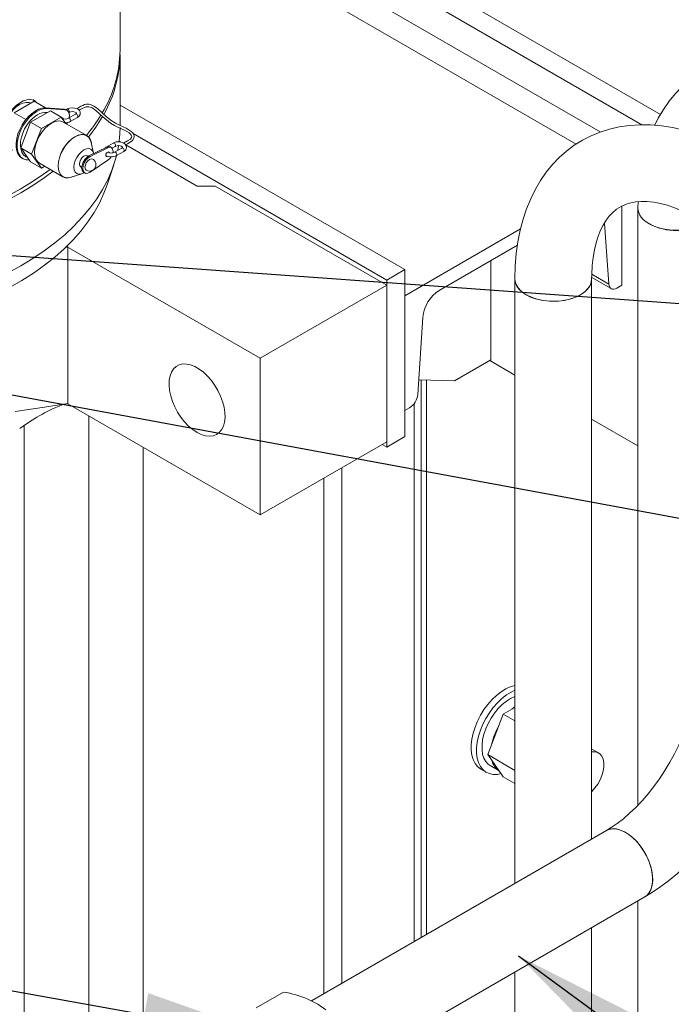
# Model space of a CAD drawing. Header units: millimetres. Extents: x 525 to 29324, y 175 to 20618.
# Tile 71 of 256: x 2613 to 3208, y 18160 to 19059. Entities that reach past the tile are written whole.
import ezdxf

# ---------------------------------------------------------------- set-up
doc = ezdxf.new("R2010")
doc.units = ezdxf.units.MM
doc.linetypes.add('SLD-Continua', pattern=[0])
doc.layers.add('COTAS', color=1, linetype='SLD-Continua')
doc.styles.get("Standard").update_dxf_attribs({"font": 'ARIALN.TTF'})
doc.dimstyles.new('SLDDIMSTYLE0', dxfattribs={"dimtxt": 0.18, "dimasz": 122.5, "dimexe": 0, "dimexo": 0.0625, "dimgap": 0, "dimtad": 0, "dimtih": 1, "dimtoh": 1, "dimdec": 0, "dimrnd": 1e-09, "dimzin": 0, "dimdsep": 46, "dimtxsty": 'Standard', "dimsah": 1, "dimcen": 0.09, "dimadec": 0, "dimazin": 0, "dimtfac": 122.5, "dimtdec": 0, "dimtofl": 0, "dimtmove": 0, "dimatfit": 3, "dimfxl": 1, "dimfrac": 2, "dimtolj": 1, "dimtzin": 0, "dimarcsym": 0})

msp = doc.modelspace()

# ---------------------------------------------------------------- linework, layer by layer
at = {"color": 7, "linetype": 'SLD-Continua', "lineweight": 18, "ltscale": 35}
for p, q in [((2704.26, 19030.62), (2704.26, 19279.25)), ((3180.79, 18962.77), (2704.26, 19237.87)), ((3142.77, 18956.15), (2704.26, 19209.29)), ((3120.73, 18945.06), (2704.26, 19185.48)), ((2824.35, 19187.6), (3197.72, 18972.06)), ((2824.35, 19187.6), (3197.72, 18972.06)), ((2824.35, 19187.6), (3197.72, 18972.06)), ((2824.35, 19187.6), (3197.72, 18972.06)), ((2824.35, 19187.6), (3197.72, 18972.06)), ((2824.35, 19187.6), (3197.72, 18972.06)), ((2824.35, 19187.6), (3197.72, 18972.06)), ((2824.35, 19187.6), (3197.72, 18972.06)), ((2824.35, 19187.6), (3197.72, 18972.06)), ((2704.26, 18962.12), (2704.26, 19026.81)), ((2625.73, 18984.14), (2607.63, 18973.69)), ((2625.73, 18984.14), (2636.32, 18978.02)), ((2622.64, 18965.02), (2640.74, 18975.47)), ((2636.14, 18978.03), (2637.13, 18977.46)), ((2636.14, 18978.03), (2653.25, 18977.06)), ((2637.13, 18977.46), (2654.24, 18976.48)), ((2650.64, 18969.75), (2640.74, 18975.47)), ((2653.25, 18977.06), (2654.24, 18976.48)), ((2655.92, 18976), (2654.93, 18976.57)), ((2655.9, 18977.04), (2655.01, 18976.53)), ((2704.26, 18980.7), (2964.32, 18830.57)), ((2607.63, 18973.69), (2618.32, 18967.52)), ((2632.54, 18959.3), (2650.64, 18969.75)), ((2650.64, 18969.75), (2654.77, 18963.88)), ((2651.28, 18968.84), (2651.23, 18969.02)), ((2663.73, 18972.52), (2657.13, 18968.71)), ((2657.6, 18973.98), (2657.65, 18974.01)), ((2658.88, 18965.68), (2665.48, 18969.49)), ((2613.59, 18941.7), (2622.64, 18965.02)), ((2622.64, 18965.02), (2632.54, 18959.3)), ((2623.49, 18935.98), (2632.54, 18959.3)), ((2673.89, 18952.84), (2652.44, 18965.22)), ((2716.35, 18954.67), (2947.82, 18821.05)), ((2613.59, 18941.7), (2623.49, 18935.98)), ((2622.64, 18928.82), (2613.59, 18941.7)), ((2692.29, 18942.34), (2675.88, 18934.3)), ((2693.28, 18941.77), (2676.87, 18933.72)), ((2680.13, 18936.74), (2677.91, 18946.59)), ((2698.13, 18945.99), (2691.54, 18942.18)), ((2693.28, 18941.77), (2692.29, 18942.34)), ((2696.4, 18941.92), (2695.42, 18942.49)), ((2697.08, 18941.34), (2699.88, 18942.96)), ((2705.97, 18941.47), (2699.37, 18937.66)), ((2705.07, 18946.9), (2703.52, 18947.79)), ((2774.58, 18906.77), (2709.45, 18944.37)), ((2614.57, 18932.39), (2615.56, 18931.82)), ((2632.54, 18923.1), (2623.49, 18935.98)), ((2675.07, 18933.84), (2674.21, 18934.34)), ((2676.87, 18933.72), (2675.88, 18934.3)), ((2676.87, 18919.47), (2693.28, 18930.37)), ((2691.92, 18934.52), (2691.35, 18934.31)), ((2693.47, 18937.97), (2693.56, 18937.57)), ((2701.12, 18934.63), (2707.72, 18938.44)), ((2622.64, 18928.82), (2632.54, 18923.1)), ((2630.74, 18927.64), (2652.19, 18915.25)), ((2635.57, 18924.85), (2632.54, 18923.1)), ((2668.38, 18924.23), (2669.24, 18923.73)), ((2692.52, 18907.94), (2698.66, 18926.31)), ((2659.62, 18914.9), (2669.26, 18917.9)), ((2671.04, 18919.32), (2672.03, 18918.75)), ((2791.08, 18906.77), (2774.58, 18906.77)), ((2791.08, 18906.77), (2947.82, 18816.29)), ((3162.31, 18888.42), (3162.31, 18816.27)), ((3177.23, 18892.57), (3177.08, 18886.62)), ((3177.08, 18886.62), (3177.08, 18341.77)), ((2964.32, 18806.76), (3070.01, 18867.77)), ((3150.54, 18817.36), (3146.53, 18872.99)), ((2656.5, 18851.09), (2654.07, 18850.72)), ((2656.5, 18851.11), (2655.28, 18851.82)), ((2832.32, 18749.61), (2655.47, 18851.71)), ((2656.5, 18851.1), (2656.5, 18708.23)), ((3067.16, 18852.79), (2995.58, 18811.47)), ((3042.69, 18748.14), (3042.69, 18838.66)), ((2947.82, 18821.05), (2964.32, 18830.57)), ((2964.32, 18830.57), (2964.32, 18678.15)), ((3134.9, 18823.5), (3152.69, 18813.23)), ((3150.54, 18817.36), (3134.95, 18826.36)), ((2947.82, 18816.29), (2832.32, 18749.61)), ((2947.82, 18821.05), (2947.82, 18668.63)), ((2947.82, 18816.29), (2947.82, 18673.39)), ((3064.88, 18821.85), (3064.88, 18270.51)), ((3134.88, 18310.92), (3134.88, 18821.85)), ((3162.31, 18816.27), (3157.94, 18813.75)), ((2964.32, 18701.97), (2964.32, 18806.76)), ((2980.78, 18787.14), (2976.08, 18716.65)), ((2832.32, 18749.61), (2832.32, 18606.72)), ((3009.69, 18729.09), (3042.69, 18748.14)), ((3041.86, 18747.67), (3064.88, 18734.38)), ((2976.96, 18729.85), (3009.69, 18729.09)), ((2979.33, 18221.13), (2979.33, 18729.8)), ((2979.33, 18221.13), (2979.33, 18729.8)), ((2979.33, 18221.13), (2979.33, 18729.8)), ((2979.33, 18221.13), (2979.33, 18729.8)), ((2979.33, 18221.13), (2979.33, 18729.8)), ((2979.33, 18221.13), (2979.33, 18729.8)), ((2979.33, 18221.13), (2979.33, 18729.8)), ((2979.33, 18221.13), (2979.33, 18729.8)), ((2979.33, 18221.13), (2979.33, 18729.8)), ((2984.12, 18223.89), (2984.12, 18729.69)), ((2984.12, 18223.89), (2984.12, 18729.69)), ((2984.12, 18223.89), (2984.12, 18729.69)), ((2984.12, 18223.89), (2984.12, 18729.69)), ((2984.12, 18223.89), (2984.12, 18729.69)), ((2984.12, 18223.89), (2984.12, 18729.69)), ((2984.12, 18223.89), (2984.12, 18729.69)), ((2984.12, 18223.89), (2984.12, 18729.69)), ((2984.12, 18223.89), (2984.12, 18729.69)), ((2832.32, 18606.72), (2656.48, 18708.23)), ((2972.84, 18217.38), (2972.84, 18708.36)), ((2972.84, 18217.38), (2972.84, 18708.36)), ((2972.84, 18217.38), (2972.84, 18708.36)), ((2972.84, 18217.38), (2972.84, 18708.36)), ((2972.84, 18217.38), (2972.84, 18708.36)), ((2972.84, 18217.38), (2972.84, 18708.36)), ((2972.84, 18217.38), (2972.84, 18708.36)), ((2972.84, 18217.38), (2972.84, 18708.36)), ((2972.84, 18217.38), (2972.84, 18708.36)), ((2675.85, 16609.37), (2675.85, 18697.05)), ((2675.85, 16609.37), (2675.85, 18697.05)), ((2675.85, 16609.37), (2675.85, 18697.05)), ((2675.85, 16609.37), (2675.85, 18697.05)), ((2675.85, 16609.37), (2675.85, 18697.05)), ((2968.68, 18704.49), (2964.32, 18701.97)), ((2616.76, 16616.12), (2616.76, 18688.35)), ((3134.88, 18693.97), (3177.08, 18669.61)), ((2947.82, 18673.39), (2832.32, 18606.72)), ((2947.82, 18668.63), (2943.69, 18671.01)), ((2947.82, 18668.63), (2964.32, 18678.15)), ((2725.35, 18668.47), (2725.35, 16599.82)), ((2725.35, 18668.47), (2725.35, 16599.82)), ((2725.35, 18668.47), (2725.35, 16599.82)), ((2906.84, 18649.74), (2906.84, 18179.28)), ((2906.84, 18649.74), (2906.84, 18179.28)), ((2906.84, 18649.74), (2906.84, 18179.28)), ((2890.34, 18640.21), (2890.34, 18169.75)), ((2890.34, 18640.21), (2890.34, 18169.75)), ((2890.34, 18640.21), (2890.34, 18169.75)), ((3054.24, 18424.85), (3064.88, 18430.99)), ((3054.24, 18424.85), (3064.88, 18430.99)), ((3054.24, 18424.85), (3064.88, 18430.99)), ((3062.09, 18429.38), (3064.88, 18431.64)), ((3062.09, 18429.38), (3064.88, 18431.64)), ((3062.09, 18429.38), (3064.88, 18431.64)), ((3039.96, 18388.02), (3054.24, 18424.85)), ((3039.96, 18388.02), (3054.24, 18424.85)), ((3039.96, 18388.02), (3054.24, 18424.85)), ((3054.24, 18424.85), (3064.88, 18418.71)), ((3054.24, 18424.85), (3064.88, 18418.71)), ((3054.24, 18424.85), (3064.88, 18418.71)), ((3141.25, 18389.48), (3134.88, 18393.16)), ((3141.25, 18389.48), (3134.88, 18393.16)), ((3141.25, 18389.48), (3134.88, 18393.16)), ((3039.96, 18388.02), (3064.88, 18373.63)), ((3054.24, 18367.69), (3039.96, 18388.02)), ((3039.96, 18388.02), (3064.88, 18373.63)), ((3054.24, 18367.69), (3039.96, 18388.02)), ((3039.96, 18388.02), (3064.88, 18373.63)), ((3054.24, 18367.69), (3039.96, 18388.02)), ((3033.75, 18374.75), (3038.7, 18371.9)), ((3033.75, 18374.75), (3038.7, 18371.9)), ((3033.75, 18374.75), (3038.7, 18371.9)), ((3042.2, 18377.96), (3050.32, 18373.27)), ((3042.2, 18377.96), (3050.32, 18373.27)), ((3042.2, 18377.96), (3050.32, 18373.27)), ((3054.24, 18367.69), (3064.88, 18361.55)), ((3054.24, 18367.69), (3064.88, 18361.55)), ((3054.24, 18367.69), (3064.88, 18361.55)), ((3148.38, 18318.71), (2879.15, 18163.29)), ((2915.68, 18103.56), (3183.38, 18258.09)), ((3177.08, 18254.45), (3177.08, 15037.99)), ((3134.88, 16167.82), (3134.88, 18230.1)), ((3064.88, 18189.69), (3064.88, 16167.82)), ((2828.71, 18157.04), (2853.47, 18171.33))]:
    msp.add_line(p, q, dxfattribs=at)
at = {"color": 7, "linetype": 'SLD-Continua', "lineweight": 18, "ltscale": 35, "flags": 128}
for points in [[(3378.07, 19002.68), (3372.6, 19005.74), (3362.35, 19010.94), (3352.03, 19015.49), (3341.69, 19019.34), (3331.36, 19022.48), (3321.09, 19024.88), (3310.93, 19026.53), (3300.93, 19027.43), (3291.13, 19027.57), (3281.58, 19026.96), (3272.32, 19025.63), (3263.37, 19023.59), (3254.76, 19020.85), (3246.52, 19017.45), (3238.66, 19013.41), (3231.2, 19008.74), (3224.15, 19003.47), (3217.54, 18997.61), (3211.38, 18991.18), (3205.67, 18984.2), (3200.43, 18976.67), (3195.68, 18968.6), (3192.57, 18962.31)], [(2628.3, 18982.65), (2626.18, 18984.96), (2621.47, 18986.04), (2615.77, 18984.55), (2609.66, 18980.67), (2603.85, 18974.83), (2599.06, 18967.67), (2595.91, 18959.95), (2594.81, 18952.48), (2595.27, 18948.18), (2597.75, 18942.88), (2602.03, 18939.8), (2606.26, 18939.43)], [(2627.87, 18982.9), (2626.74, 18984.27), (2624.89, 18985.71)], [(2622.9, 18982.5), (2621.17, 18983.06), (2618.49, 18983.16), (2615.58, 18982.5), (2612.55, 18981.1), (2609.53, 18979.01), (2606.62, 18976.31), (2603.94, 18973.11), (2601.59, 18969.53), (2599.66, 18965.7), (2598.23, 18961.77), (2597.34, 18957.9), (2597.05, 18954.24)], [(2614.57, 18932.39), (2612.75, 18933.8), (2611.07, 18936.06), (2609.91, 18938.92), (2609.33, 18942.3), (2609.33, 18946.07), (2609.91, 18950.12), (2611.07, 18954.32), (2612.75, 18958.52), (2614.91, 18962.6), (2617.47, 18966.42), (2620.35, 18969.86), (2623.47, 18972.8), (2626.71, 18975.16), (2629.97, 18976.85), (2633.15, 18977.82), (2636.14, 18978.03)], [(2621.34, 18930.67), (2621.34, 18930.67), (2618.46, 18930.77), (2615.9, 18931.64), (2613.74, 18933.22), (2612.06, 18935.49), (2610.9, 18938.35), (2610.32, 18941.73), (2610.32, 18945.5), (2610.9, 18949.55), (2612.06, 18953.75), (2613.74, 18957.95), (2615.9, 18962.03), (2618.46, 18965.85), (2621.34, 18969.29), (2624.45, 18972.23), (2627.7, 18974.59), (2630.96, 18976.28), (2634.14, 18977.24), (2637.13, 18977.46)], [(2653.25, 18977.06), (2654.84, 18976.62), (2654.93, 18976.57)], [(2654.24, 18976.48), (2655.83, 18976.05), (2657.06, 18974.96), (2657.83, 18973.3), (2658.09, 18971.19), (2657.9, 18969.15)], [(2658.01, 18974.81), (2657.92, 18975.41), (2657.65, 18976.03), (2657.25, 18976.57), (2656.77, 18976.96), (2656.3, 18977.12), (2655.9, 18977.04), (2655.9, 18977.04)], [(2708.84, 18944.03), (2710.94, 18945.41), (2713.49, 18946.78), (2715.56, 18948.28), (2716.96, 18950.38), (2717.25, 18951.77), (2717.19, 18952.72), (2716.84, 18953.9), (2715.99, 18955.25), (2714.5, 18956.68), (2709.8, 18959.53), (2704.53, 18961.99), (2699.99, 18964.24), (2696.28, 18966.52), (2692.03, 18969.81), (2687.94, 18973.57), (2683.59, 18977.57), (2680.38, 18979.83), (2677.43, 18981.1), (2675.77, 18981.43), (2674.67, 18981.5), (2673.39, 18981.4), (2671.94, 18981.06), (2670.18, 18980.35), (2668.63, 18979.55), (2666.56, 18978.38), (2664.74, 18977.3)], [(2666.92, 18975.88), (2668, 18976.52), (2670.22, 18977.75), (2671.81, 18978.52), (2672.99, 18978.94), (2674, 18979.13), (2674.97, 18979.16), (2675.92, 18979.06), (2676.86, 18978.84), (2678.7, 18978.09), (2682.17, 18975.72), (2685.39, 18972.8), (2688.44, 18969.9), (2695.64, 18964.14), (2699.2, 18962.02), (2703.51, 18959.92), (2708.35, 18957.73), (2712.54, 18955.36), (2713.84, 18954.27), (2714.55, 18953.33), (2714.92, 18951.94), (2714.77, 18951.13), (2713.83, 18949.7), (2711.05, 18948), (2707.56, 18945.94)], [(2628.88, 18971.79), (2627.28, 18970.77), (2624.37, 18968.44), (2621.66, 18965.62), (2619.22, 18962.4), (2617.12, 18958.89), (2615.42, 18955.2), (2614.19, 18951.44), (2613.46, 18947.72), (2613.28, 18944.13), (2613.68, 18940.8), (2614.68, 18937.83), (2616.27, 18935.39), (2618.32, 18933.6), (2619.73, 18932.97)], [(2630.74, 18927.64), (2630.74, 18927.64), (2628.84, 18929.22), (2627.42, 18931.46), (2626.54, 18934.28), (2626.25, 18937.57), (2626.54, 18941.2), (2627.42, 18945.03), (2628.84, 18948.91), (2630.74, 18952.69), (2633.07, 18956.24), (2635.72, 18959.41), (2638.6, 18962.08), (2641.59, 18964.15), (2644.59, 18965.54), (2647.46, 18966.19), (2650.12, 18966.08), (2652.44, 18965.22)], [(2657.14, 18968.71), (2657.54, 18968.79), (2658.01, 18968.62), (2658.48, 18968.24), (2658.88, 18967.7), (2659.15, 18967.08), (2659.25, 18966.48), (2659.15, 18965.99), (2658.88, 18965.68), (2658.88, 18965.68)], [(2657.64, 18974.01), (2657.65, 18974.01), (2657.92, 18974.32), (2658.01, 18974.81)], [(2657.65, 18974.01), (2658.21, 18974.28), (2659.37, 18974.6), (2660.77, 18974.71), (2662.21, 18974.56), (2663.41, 18974.18), (2664.11, 18973.76), (2664.43, 18973.4), (2664.48, 18973.27), (2664.39, 18973.07), (2663.99, 18972.68), (2663.73, 18972.52)], [(2663.73, 18972.52), (2664.14, 18972.6), (2664.61, 18972.43), (2665.08, 18972.05), (2665.48, 18971.51), (2665.75, 18970.89), (2665.85, 18970.29), (2665.75, 18969.8), (2665.48, 18969.49)], [(2656.38, 18964.73), (2655.83, 18963.73), (2655.62, 18963.38)], [(3265.87, 18937.91), (3260.41, 18940.97), (3250.16, 18946.17), (3239.84, 18950.72), (3229.49, 18954.57), (3219.17, 18957.71), (3208.9, 18960.11), (3198.74, 18961.76), (3188.74, 18962.66), (3178.94, 18962.8), (3169.39, 18962.2), (3160.12, 18960.86), (3151.17, 18958.82), (3142.57, 18956.09), (3134.32, 18952.69), (3126.46, 18948.64), (3119, 18943.97), (3111.96, 18938.7), (3105.35, 18932.84), (3099.18, 18926.42), (3093.47, 18919.43), (3088.24, 18911.9), (3083.48, 18903.83), (3079.23, 18895.23), (3075.5, 18886.13), (3072.31, 18876.53), (3069.67, 18866.48), (3067.6, 18856), (3066.11, 18845.14), (3065.2, 18833.93), (3064.88, 18821.85)], [(2661.17, 18915.38), (2660.05, 18914.94), (2657.17, 18914.29), (2654.52, 18914.39), (2652.19, 18915.25), (2650.28, 18916.84), (2648.87, 18919.08), (2647.99, 18921.9), (2647.7, 18925.19), (2647.99, 18928.82), (2648.87, 18932.64), (2650.28, 18936.53), (2652.19, 18940.31), (2654.52, 18943.86), (2657.17, 18947.03), (2660.05, 18949.7), (2663.04, 18951.77), (2666.04, 18953.15), (2668.91, 18953.81), (2671.57, 18953.7), (2673.89, 18952.84), (2675.8, 18951.26), (2677.22, 18949.01), (2678.09, 18946.19), (2678.27, 18945.01)], [(2659.62, 18914.9), (2657.2, 18914.39), (2654.56, 18914.5), (2652.25, 18915.35), (2650.35, 18916.93), (2648.94, 18919.16), (2648.07, 18921.97), (2647.78, 18925.24), (2648.07, 18928.84), (2648.94, 18932.65), (2650.35, 18936.51), (2652.25, 18940.28), (2654.56, 18943.81), (2657.2, 18946.96), (2660.06, 18949.61), (2663.04, 18951.67), (2666.02, 18953.05), (2668.88, 18953.7), (2671.52, 18953.59), (2673.83, 18952.74), (2675.73, 18951.16), (2677.14, 18948.93), (2677.91, 18946.59)], [(2671.61, 18919), (2671.29, 18918.81), (2668.94, 18917.81), (2666.75, 18917.59), (2664.88, 18918.17), (2663.43, 18919.51), (2662.53, 18921.51), (2662.22, 18924.05), (2662.53, 18926.94), (2663.43, 18929.99), (2664.88, 18932.99), (2666.75, 18935.74), (2668.94, 18938.05), (2671.29, 18939.76)], [(2671.29, 18939.76), (2673.64, 18940.76), (2675.83, 18940.98), (2677.71, 18940.4), (2679.15, 18939.06), (2680.06, 18937.06), (2680.2, 18936.41)], [(2691.54, 18942.18), (2690.61, 18941.54), (2690.59, 18941.51)], [(2692.07, 18942.24), (2691.94, 18942.26), (2691.54, 18942.18), (2691.53, 18942.18)], [(2695.42, 18942.49), (2694.06, 18942.82), (2692.29, 18942.34)], [(2697.67, 18937.08), (2697.86, 18938.71), (2697.51, 18940.6), (2696.53, 18941.84), (2695.05, 18942.25), (2693.28, 18941.77)], [(2700.25, 18943.76), (2700.15, 18944.36), (2699.88, 18944.98), (2699.48, 18945.52), (2699.01, 18945.9), (2698.54, 18946.07), (2698.13, 18945.99)], [(2699.87, 18942.95), (2699.88, 18942.96), (2700.15, 18943.27), (2700.25, 18943.76)], [(2699.88, 18942.96), (2700.45, 18943.23), (2701.61, 18943.55), (2703.01, 18943.66), (2704.45, 18943.51), (2705.64, 18943.13), (2706.34, 18942.71), (2706.67, 18942.35), (2706.72, 18942.22), (2706.63, 18942.02), (2706.23, 18941.63), (2705.97, 18941.47)], [(2702.14, 18939.26), (2702.19, 18939.49), (2702.94, 18943.61)], [(2705.97, 18941.47), (2706.37, 18941.55), (2706.85, 18941.38), (2707.32, 18941), (2707.72, 18940.46), (2707.99, 18939.84), (2708.08, 18939.24), (2707.99, 18938.74), (2707.72, 18938.44)], [(2707.54, 18945.97), (2707.55, 18945.99), (2707.72, 18945.98), (2707.83, 18945.92), (2707.97, 18945.84), (2708.13, 18945.74)], [(2289.8, 18792.32), (2304.9, 18789.41), (2320.24, 18786.95), (2335.78, 18784.96), (2351.48, 18783.43), (2367.3, 18782.37), (2383.18, 18781.78), (2399.1, 18781.66), (2415.01, 18782.02), (2430.87, 18782.84), (2446.63, 18784.14), (2462.25, 18785.91), (2477.7, 18788.13), (2492.92, 18790.82), (2507.89, 18793.95), (2522.56, 18797.52), (2536.89, 18801.52), (2550.84, 18805.95), (2564.39, 18810.78), (2577.48, 18816.01), (2590.09, 18821.62), (2602.18, 18827.6), (2613.72, 18833.93), (2624.69, 18840.59), (2635.04, 18847.57), (2644.76, 18854.85), (2653.81, 18862.41), (2662.18, 18870.23), (2669.85, 18878.29), (2676.78, 18886.56), (2682.96, 18895.03), (2688.39, 18903.67), (2693.03, 18912.46), (2696.89, 18921.38), (2699.94, 18930.39), (2701.04, 18934.42)], [(2668.38, 18924.23), (2668.37, 18924.23), (2667.48, 18925.26), (2667.17, 18926.9), (2667.48, 18928.91), (2668.37, 18930.97), (2669.71, 18932.77), (2671.29, 18934.05), (2672.87, 18934.6), (2674.21, 18934.34)], [(2675.88, 18934.3), (2673.86, 18932.92), (2672.01, 18930.9), (2670.52, 18928.45), (2669.56, 18925.83), (2669.23, 18923.33), (2669.56, 18921.21), (2670.52, 18919.71), (2671.04, 18919.32)], [(2676.87, 18933.72), (2674.85, 18932.35), (2673, 18930.33), (2671.51, 18927.88), (2670.55, 18925.26), (2670.22, 18922.76), (2670.55, 18920.64), (2671.51, 18919.13), (2673, 18918.4), (2674.85, 18918.52), (2676.87, 18919.47)], [(2679.32, 18931.38), (2677.98, 18931.64), (2676.41, 18931.09), (2674.83, 18929.82), (2673.49, 18928.02), (2672.6, 18925.95), (2672.28, 18923.95), (2672.6, 18922.31), (2673.49, 18921.28), (2673.49, 18921.28)], [(2673.49, 18921.28), (2674.9, 18920.7), (2676.41, 18920.5), (2677.92, 18920.7), (2679.32, 18921.28), (2680.53, 18922.21), (2681.46, 18923.41), (2682.04, 18924.82), (2682.24, 18926.33), (2682.19, 18927.09), (2682.04, 18927.84), (2681.8, 18928.56), (2681.46, 18929.25), (2681.03, 18929.88), (2680.53, 18930.46), (2679.96, 18930.96), (2679.32, 18931.38)], [(2691.26, 18935.05), (2691.43, 18935.86), (2691.83, 18936.68), (2692.39, 18937.37), (2693.03, 18937.83), (2693.65, 18937.99), (2694.16, 18937.82), (2694.47, 18937.36), (2694.51, 18937.21)], [(2692.97, 18933.99), (2692.78, 18933.88), (2692.16, 18933.73), (2691.65, 18933.89), (2691.34, 18934.36), (2691.26, 18935.05)], [(2693.28, 18930.37), (2695.05, 18931.95), (2696.17, 18933.45)], [(2699.38, 18937.66), (2699.77, 18937.74), (2700.25, 18937.57), (2700.72, 18937.19), (2701.12, 18936.65), (2701.39, 18936.03), (2701.48, 18935.43), (2701.39, 18934.94), (2701.12, 18934.63), (2701.12, 18934.63)], [(2273.44, 18866.54), (2288.26, 18863.13), (2303.37, 18860.18), (2318.72, 18857.67), (2334.27, 18855.63), (2349.99, 18854.05), (2365.82, 18852.94), (2381.74, 18852.31), (2397.69, 18852.15), (2413.63, 18852.46), (2429.52, 18853.25), (2445.32, 18854.51), (2460.99, 18856.24), (2476.48, 18858.43), (2491.76, 18861.09), (2506.78, 18864.19), (2521.5, 18867.74), (2535.88, 18871.72), (2549.89, 18876.12), (2563.49, 18880.94), (2576.64, 18886.15), (2589.3, 18891.75), (2601.45, 18897.71), (2613.05, 18904.04), (2624.07, 18910.69), (2634.48, 18917.67), (2640.46, 18922.03)], [(2643.29, 18920.39), (2635.04, 18914.26), (2624.69, 18907.28), (2613.72, 18900.61), (2602.18, 18894.28), (2590.09, 18888.3), (2577.48, 18882.69), (2564.39, 18877.46), (2550.84, 18872.63), (2536.89, 18868.21), (2522.56, 18864.2), (2507.89, 18860.63), (2492.92, 18857.5), (2477.7, 18854.82), (2462.25, 18852.59), (2446.63, 18850.83), (2430.87, 18849.53), (2415.01, 18848.7), (2399.1, 18848.34), (2383.18, 18848.46), (2367.3, 18849.05), (2351.48, 18850.11), (2335.78, 18851.64), (2320.24, 18853.64), (2304.9, 18856.09), (2289.8, 18859)], [(2692.52, 18907.94), (2689.61, 18900.17), (2685.49, 18891.32), (2680.58, 18882.61), (2674.89, 18874.07), (2668.43, 18865.7), (2661.22, 18857.54), (2653.28, 18849.61), (2644.63, 18841.93), (2635.29, 18834.53), (2625.3, 18827.41), (2614.68, 18820.61), (2603.45, 18814.14), (2591.65, 18808.02), (2579.31, 18802.26), (2566.47, 18796.88), (2553.16, 18791.9), (2539.41, 18787.32), (2525.27, 18783.17), (2510.77, 18779.45), (2495.95, 18776.18), (2480.86, 18773.36), (2465.53, 18770.99), (2450, 18769.1), (2434.33, 18767.68), (2418.55, 18766.73), (2402.71, 18766.26), (2386.84, 18766.27), (2371, 18766.76), (2355.22, 18767.72), (2339.55, 18769.17), (2324.04, 18771.08), (2308.72, 18773.46), (2293.63, 18776.3), (2278.83, 18779.6)], [(3134.88, 18821.85), (3134.94, 18826.19), (3135.37, 18834.16), (3136.21, 18841.66), (3137.42, 18848.65), (3138.99, 18855.12), (3140.86, 18861.04), (3143.03, 18866.41), (3145.44, 18871.24), (3148.1, 18875.53), (3151, 18879.33), (3154.16, 18882.67), (3157.68, 18885.6), (3161.69, 18888.14), (3166.34, 18890.24), (3170.74, 18891.58), (3175.3, 18892.42), (3180.09, 18892.8), (3185.66, 18892.72), (3191.51, 18892.1), (3197.62, 18890.95), (3204.01, 18889.25), (3210.65, 18886.98), (3217.52, 18884.14), (3224.59, 18880.73), (3230.88, 18877.29)], [(3177.08, 18886.62), (3177.08, 18886.23), (3177.59, 18883.15), (3178.92, 18880.16), (3181.01, 18877.31), (3183.84, 18874.68), (3187.33, 18872.33)], [(3238.11, 18873.11), (3237.75, 18872.89), (3233.82, 18870.79), (3229.38, 18869.06), (3224.54, 18867.74), (3219.4, 18866.86), (3214.09, 18866.45), (3208.73, 18866.51), (3203.45, 18867.04), (3198.37, 18868.03), (3193.62, 18869.45), (3189.29, 18871.28), (3185.51, 18873.47), (3182.34, 18875.96), (3179.87, 18878.71), (3178.16, 18881.64), (3177.24, 18884.69), (3177.08, 18886.62)], [(3134.88, 18821.83), (3134.57, 18819.15), (3133.45, 18816.13), (3131.54, 18813.23), (3128.89, 18810.55), (3125.56, 18808.12), (3121.63, 18806.02), (3117.19, 18804.29), (3112.34, 18802.97), (3107.2, 18802.09), (3101.89, 18801.68), (3096.53, 18801.74), (3091.26, 18802.27), (3086.18, 18803.26), (3081.42, 18804.68), (3077.1, 18806.51), (3073.31, 18808.7), (3070.14, 18811.2), (3067.68, 18813.94), (3065.96, 18816.87), (3065.04, 18819.92), (3064.88, 18821.86)], [(3064.88, 18821.85), (3064.89, 18821.46), (3065.4, 18818.39), (3066.72, 18815.39), (3068.82, 18812.54), (3071.65, 18809.91), (3075.13, 18807.56)], [(3075.13, 18807.56), (3079.2, 18805.55), (3083.75, 18803.92), (3088.68, 18802.71), (3093.88, 18801.95), (3099.21, 18801.65), (3104.56, 18801.83), (3109.8, 18802.47), (3114.81, 18803.58), (3119.47, 18805.11), (3123.66, 18807.03), (3127.31, 18809.3), (3130.3, 18811.86), (3132.59, 18814.66), (3134.11, 18817.63), (3134.82, 18820.69), (3134.88, 18821.85)], [(3157.94, 18813.75), (3156.57, 18813.1), (3155.24, 18812.77), (3154, 18812.78), (3152.9, 18813.11), (3151.98, 18813.77), (3151.26, 18814.72), (3150.78, 18815.93), (3150.54, 18817.36)], [(2770.67, 18684.57), (2774.58, 18681.97), (2778.48, 18680.06), (2782.29, 18678.89), (2785.92, 18678.49), (2789.29, 18678.85), (2792.31, 18679.99), (2794.91, 18681.86), (2797.04, 18684.42), (2798.64, 18687.63), (2799.68, 18691.39), (2800.13, 18695.62), (2799.98, 18700.22), (2799.24, 18705.09), (2797.91, 18710.11), (2796.04, 18715.16), (2793.67, 18720.13), (2790.85, 18724.89), (2787.64, 18729.34), (2784.14, 18733.37), (2780.4, 18736.89), (2776.53, 18739.82), (2772.62, 18742.08), (2768.75, 18743.62), (2765.02, 18744.41), (2761.51, 18744.43), (2758.31, 18743.68), (2755.48, 18742.17), (2753.11, 18739.95), (2751.24, 18737.05), (2749.92, 18733.56), (2749.17, 18729.55), (2749.02, 18725.12), (2749.47, 18720.37), (2750.51, 18715.41), (2752.11, 18710.36), (2754.24, 18705.34), (2756.84, 18700.46), (2759.86, 18695.84), (2763.23, 18691.59), (2766.86, 18687.8), (2770.67, 18684.57)], [(2608.63, 18700.98), (2635.44, 18705.04), (2656.5, 18708.24)], [(2612.65, 18685.59), (2618.87, 18689.76), (2624.16, 18693.17), (2628.41, 18695.79), (2631.52, 18697.64), (2633.45, 18698.75), (2635.44, 18699.87), (2638.25, 18701.36), (2641.92, 18703.19), (2645.68, 18704.88), (2648.76, 18706.1), (2651.59, 18707.06), (2656.3, 18708.35)], [(3229.87, 18459.87), (3229.82, 18456.6), (3229.41, 18450.05), (3228.58, 18443.12), (3227.31, 18435.86), (3225.6, 18428.33), (3223.44, 18420.59), (3220.84, 18412.7), (3217.8, 18404.74), (3214.34, 18396.76), (3210.49, 18388.83), (3206.27, 18381.02), (3201.71, 18373.39), (3196.85, 18365.99), (3191.73, 18358.89), (3186.39, 18352.13), (3180.89, 18345.78), (3175.26, 18339.86), (3169.57, 18334.43), (3163.87, 18329.52), (3158.22, 18325.15), (3152.69, 18321.35), (3148.38, 18318.71)], [(3183.38, 18258.09), (3188.13, 18260.94), (3196.7, 18266.61), (3205.09, 18272.86), (3213.29, 18279.64), (3221.26, 18286.94), (3228.97, 18294.7), (3236.41, 18302.89), (3243.54, 18311.47), (3250.34, 18320.41), (3256.8, 18329.68), (3262.89, 18339.23), (3268.59, 18349.04), (3273.88, 18359.06), (3278.74, 18369.26), (3283.14, 18379.61), (3287.08, 18390.06), (3290.52, 18400.58), (3293.46, 18411.15), (3295.87, 18421.71), (3297.73, 18432.24), (3299.03, 18442.7), (3299.74, 18453.06), (3299.87, 18459.87)], [(3033.75, 18374.75), (3033.38, 18374.98), (3030.64, 18377.16), (3028.38, 18380.03), (3026.65, 18383.52), (3025.48, 18387.57), (3024.88, 18392.1), (3024.88, 18397.02), (3025.48, 18402.23), (3026.65, 18407.64), (3028.38, 18413.13), (3030.64, 18418.6), (3033.38, 18423.95), (3036.54, 18429.07), (3040.07, 18433.85), (3043.9, 18438.22), (3047.95, 18442.08), (3052.14, 18445.35), (3056.4, 18447.98), (3060.63, 18449.91), (3064.77, 18451.11), (3064.88, 18451.13)], [(3033.75, 18374.75), (3033.38, 18374.98), (3030.64, 18377.16), (3028.38, 18380.03), (3026.65, 18383.52), (3025.48, 18387.57), (3024.88, 18392.1), (3024.88, 18397.02), (3025.48, 18402.23), (3026.65, 18407.64), (3028.38, 18413.13), (3030.64, 18418.6), (3033.38, 18423.95), (3036.54, 18429.07), (3040.07, 18433.85), (3043.9, 18438.22), (3047.95, 18442.08), (3052.14, 18445.35), (3056.4, 18447.98), (3060.63, 18449.91), (3064.77, 18451.11), (3064.88, 18451.13)], [(3033.75, 18374.75), (3033.38, 18374.98), (3030.64, 18377.16), (3028.38, 18380.03), (3026.65, 18383.52), (3025.48, 18387.57), (3024.88, 18392.1), (3024.88, 18397.02), (3025.48, 18402.23), (3026.65, 18407.64), (3028.38, 18413.13), (3030.64, 18418.6), (3033.38, 18423.95), (3036.54, 18429.07), (3040.07, 18433.85), (3043.9, 18438.22), (3047.95, 18442.08), (3052.14, 18445.35), (3056.4, 18447.98), (3060.63, 18449.91), (3064.77, 18451.11), (3064.88, 18451.13)], [(3052.18, 18370.62), (3048.85, 18370), (3045.02, 18369.95), (3041.49, 18370.66), (3038.33, 18372.12), (3035.59, 18374.31), (3033.33, 18377.17), (3031.6, 18380.67), (3030.43, 18384.72), (3029.83, 18389.24), (3029.83, 18394.16), (3030.43, 18399.37), (3031.6, 18404.78), (3033.33, 18410.27), (3035.59, 18415.74), (3038.33, 18421.09), (3041.49, 18426.21), (3045.02, 18431), (3048.85, 18435.36), (3052.9, 18439.22), (3057.09, 18442.49), (3061.35, 18445.12), (3064.88, 18446.78)], [(3052.18, 18370.62), (3048.85, 18370), (3045.02, 18369.95), (3041.49, 18370.66), (3038.33, 18372.12), (3035.59, 18374.31), (3033.33, 18377.17), (3031.6, 18380.67), (3030.43, 18384.72), (3029.83, 18389.24), (3029.83, 18394.16), (3030.43, 18399.37), (3031.6, 18404.78), (3033.33, 18410.27), (3035.59, 18415.74), (3038.33, 18421.09), (3041.49, 18426.21), (3045.02, 18431), (3048.85, 18435.36), (3052.9, 18439.22), (3057.09, 18442.49), (3061.35, 18445.12), (3064.88, 18446.78)], [(3052.18, 18370.62), (3048.85, 18370), (3045.02, 18369.95), (3041.49, 18370.66), (3038.33, 18372.12), (3035.59, 18374.31), (3033.33, 18377.17), (3031.6, 18380.67), (3030.43, 18384.72), (3029.83, 18389.24), (3029.83, 18394.16), (3030.43, 18399.37), (3031.6, 18404.78), (3033.33, 18410.27), (3035.59, 18415.74), (3038.33, 18421.09), (3041.49, 18426.21), (3045.02, 18431), (3048.85, 18435.36), (3052.9, 18439.22), (3057.09, 18442.49), (3061.35, 18445.12), (3064.88, 18446.78)], [(3042.2, 18377.96), (3040.46, 18379.18), (3038.24, 18381.58), (3036.53, 18384.62), (3035.37, 18388.22), (3034.78, 18392.32), (3034.78, 18396.8), (3035.37, 18401.57), (3036.53, 18406.52), (3038.24, 18411.54), (3040.46, 18416.5), (3043.14, 18421.29), (3046.21, 18425.81), (3049.6, 18429.95), (3053.24, 18433.61), (3057.05, 18436.71), (3060.93, 18439.17), (3064.79, 18440.95), (3064.88, 18440.99)], [(3042.2, 18377.96), (3040.46, 18379.18), (3038.24, 18381.58), (3036.53, 18384.62), (3035.37, 18388.22), (3034.78, 18392.32), (3034.78, 18396.8), (3035.37, 18401.57), (3036.53, 18406.52), (3038.24, 18411.54), (3040.46, 18416.5), (3043.14, 18421.29), (3046.21, 18425.81), (3049.6, 18429.95), (3053.24, 18433.61), (3057.05, 18436.71), (3060.93, 18439.17), (3064.79, 18440.95), (3064.88, 18440.99)], [(3042.2, 18377.96), (3040.46, 18379.18), (3038.24, 18381.58), (3036.53, 18384.62), (3035.37, 18388.22), (3034.78, 18392.32), (3034.78, 18396.8), (3035.37, 18401.57), (3036.53, 18406.52), (3038.24, 18411.54), (3040.46, 18416.5), (3043.14, 18421.29), (3046.21, 18425.81), (3049.6, 18429.95), (3053.24, 18433.61), (3057.05, 18436.71), (3060.93, 18439.17), (3064.79, 18440.95), (3064.88, 18440.99)], [(3134.88, 18354.3), (3134.98, 18354.39), (3137.83, 18357.54), (3140.38, 18361.12), (3142.55, 18364.99), (3144.25, 18369.01), (3145.41, 18373.05), (3146, 18376.95), (3146, 18380.57), (3145.41, 18383.78), (3144.25, 18386.47), (3142.55, 18388.54), (3140.38, 18389.91), (3137.83, 18390.54), (3134.98, 18390.4), (3134.88, 18390.38)], [(3134.88, 18354.3), (3134.98, 18354.39), (3137.83, 18357.54), (3140.38, 18361.12), (3142.55, 18364.99), (3144.25, 18369.01), (3145.41, 18373.05), (3146, 18376.95), (3146, 18380.57), (3145.41, 18383.78), (3144.25, 18386.47), (3142.55, 18388.54), (3140.38, 18389.91), (3137.83, 18390.54), (3134.98, 18390.4), (3134.88, 18390.38)], [(3134.88, 18354.3), (3134.98, 18354.39), (3137.83, 18357.54), (3140.38, 18361.12), (3142.55, 18364.99), (3144.25, 18369.01), (3145.41, 18373.05), (3146, 18376.95), (3146, 18380.57), (3145.41, 18383.78), (3144.25, 18386.47), (3142.55, 18388.54), (3140.38, 18389.91), (3137.83, 18390.54), (3134.98, 18390.4), (3134.88, 18390.38)], [(3148.36, 18318.7), (3150.13, 18319.54), (3153.23, 18320.27), (3156.63, 18320.25), (3160.24, 18319.49), (3163.98, 18317.99), (3167.77, 18315.8), (3171.52, 18312.97), (3175.13, 18309.57), (3178.53, 18305.67), (3181.62, 18301.36), (3184.35, 18296.75), (3186.65, 18291.95), (3188.46, 18287.06), (3189.74, 18282.2), (3190.46, 18277.49), (3190.61, 18273.03), (3190.17, 18268.94), (3189.17, 18265.3), (3187.62, 18262.2), (3185.56, 18259.71), (3183.4, 18258.1)], [(3148.38, 18318.71), (3150.88, 18319.79), (3154.06, 18320.33), (3157.51, 18320.13), (3161.17, 18319.18), (3164.93, 18317.51), (3168.72, 18315.15), (3172.44, 18312.17), (3176, 18308.64), (3179.33, 18304.62), (3182.34, 18300.23), (3184.97, 18295.56), (3187.15, 18290.73), (3188.83, 18285.83), (3189.98, 18281), (3190.55, 18276.35), (3190.55, 18271.97), (3189.98, 18267.98), (3188.83, 18264.47), (3187.15, 18261.52), (3184.97, 18259.2), (3183.38, 18258.09)], [(2892.16, 18155.14), (2884.88, 18160.37), (2875.84, 18164.98)]]:
    msp.add_lwpolyline(points, dxfattribs=at)
at = {"color": 7, "linetype": 'SLD-Continua', "lineweight": 18, "ltscale": 1225}
for centre, radius, start, end in [((2591.28, 19031.91), 112.99, 328.89613, 359.34588), ((2592.17, 19027.88), 112.07, 330.22209, 0.42392), ((2660.66, 18968.29), 9.96, 62.32957, 118.56651), ((2663.81, 18973.26), 4.13, 293.94693, 68.99377), ((2636.11, 18961.36), 12.69, 81.27964, 124.73553), ((2651.38, 18968.13), 0.907, 9.96247, 103.57341), ((2654.1, 18974.17), 6.25, 243.55056, 299.07325), ((2556.87, 19050.97), 152.32, 319.99041, 328.55486), ((2558.82, 19045.77), 149.92, 321.08931, 329.70539), ((2654.64, 18973.17), 8.62, 267.67751, 299.53182), ((2600.63, 18960.14), 103.63, 352.78265, 359.98912), ((2702.89, 18938.03), 9.27, 55.92224, 120.85993), ((2706.03, 18942.17), 4.1, 294.42509, 59.83219), ((2696.35, 18942.58), 9.27, 236.75709, 300.94245), ((2696.36, 18943.21), 6.32, 238.38981, 298.49618), ((3212, 18919.09), 52.87, 242.17431, 299.59054), ((3013.24, 18784.06), 32.61, 122.78921, 174.56779), ((2959.85, 18718.2), 16.31, 302.79563, 354.56195), ((3100.31, 18385.79), 57.76, 149.92409, 167.66436), ((3100.31, 18385.79), 57.76, 149.92409, 167.66436), ((3100.31, 18385.79), 57.76, 149.92409, 167.66436), ((3058.32, 18385.75), 14.82, 192.91726, 237.91014), ((3058.32, 18385.75), 14.82, 192.91726, 237.91014), ((3058.32, 18385.75), 14.82, 192.91726, 237.91014), ((2835.39, 18065.14), 107.72, 67.94578, 80.33723)]:
    msp.add_arc(centre, radius, start, end, dxfattribs=at)

# ---------------------------------------------------------------- leaders
at = {"layer": 'COTAS', "ltscale": 35}
for points in [[(3436.4, 18562.53), (1482.5, 18923.54)], [(3434.58, 18783.48), (1482.5, 18923.54)], [(2847.06, 18129.1), (1482.5, 18372.2)], [(3068.16, 18204.27), (4430.06, 17207.35)]]:
    msp.add_leader(points, dimstyle='SLDDIMSTYLE0', dxfattribs=at)

doc.saveas('drawing.dxf')
